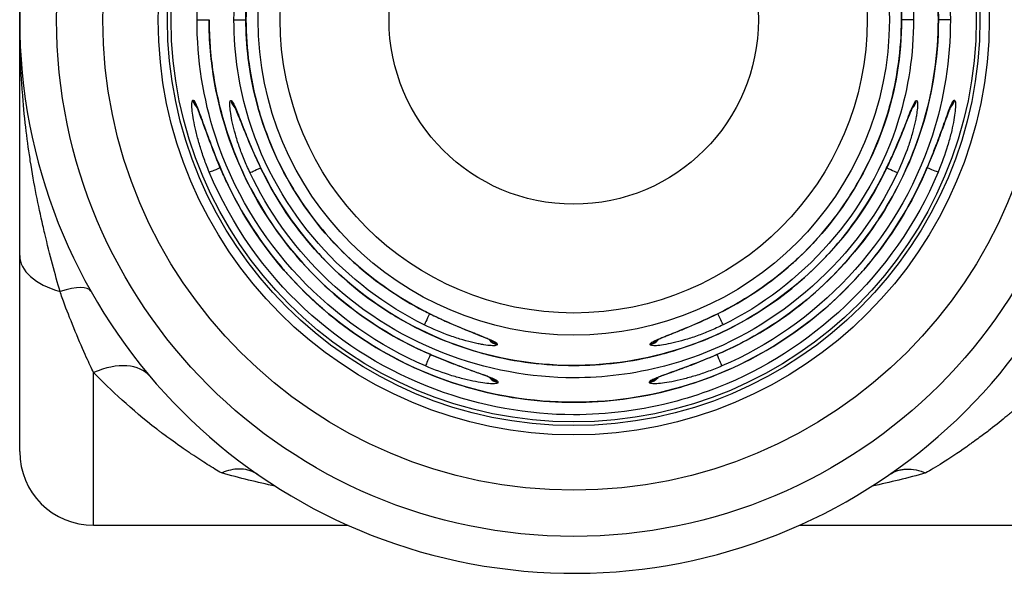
# Model space of a CAD drawing. Header units: inches. Extents: x 0 to 6721, y -3375 to 1330.
# Tile 155 of 196: x 4574.39 to 4587.72, y 306.09 to 313.59. Entities that reach past the tile are written whole.
import ezdxf

# ---------------------------------------------------------------- set-up
doc = ezdxf.new("R2010")
doc.units = ezdxf.units.IN
doc.header["$MEASUREMENT"] = 0
doc.layers.add('可見 (ISO)', color=7, linetype='Continuous', lineweight=25)
doc.layers.add('窄部可見 (ISO)', color=7, linetype='Continuous', lineweight=25)

msp = doc.modelspace()

# ---------------------------------------------------------------- linework, layer by layer
at = {"layer": '可見 (ISO)'}
for p, q in [((4574.387, 313.595), (4574.387, 316.79)), ((4576.788, 313.595), (4576.95, 313.595)), ((4577.288, 313.595), (4577.449, 313.595)), ((4577.45, 313.595), (4577.449, 313.595)), ((4586.325, 313.595), (4586.324, 313.595)), ((4586.487, 313.595), (4586.325, 313.595)), ((4586.824, 313.595), (4586.823, 313.595)), ((4586.986, 313.595), (4586.824, 313.595)), ((4576.942, 312.345), (4576.942, 312.345)), ((4586.466, 312.401), (4586.466, 312.401)), ((4586.832, 312.345), (4586.832, 312.345)), ((4574.387, 307.745), (4574.387, 310.399)), ((4580.752, 309.262), (4580.752, 309.262)), ((4580.703, 308.89), (4580.703, 308.89)), ((4583.071, 308.89), (4583.071, 308.89)), ((4580.763, 308.747), (4580.763, 308.747)), ((4575.387, 306.745), (4578.833, 306.745)), ((4584.941, 306.745), (4592.187, 306.745))]:
    msp.add_line(p, q, dxfattribs=at)
for radius in [7, 6.375, 5.625, 5.5, 5.45, 2.5]:
    msp.add_circle((4581.887, 313.595), radius, dxfattribs=at)
for centre, radius, start, end in [((4581.887, 313.595), 7.5, 10.3509, 349.6491), ((4575.387, 307.745), 1, 180, 270)]:
    msp.add_arc(centre, radius, start, end, dxfattribs=at)
for points, knots in [([(4583.9, 318.099), (4584.384, 317.883), (4584.838, 317.584), (4585.622, 316.862), (4585.961, 316.43), (4586.474, 315.491), (4586.656, 314.972), (4586.798, 314.165), (4586.823, 313.879), (4586.824, 313.595)], [0, 0, 0, 0, 0.1590061, 0.1590061, 0.3195487, 0.3195487, 0.4801, 0.4801, 0.5655158, 0.5655158, 0.5655158, 0.5655158]), ([(4577.449, 313.595), (4577.45, 314.072), (4577.529, 314.555), (4577.836, 315.463), (4578.067, 315.9), (4578.651, 316.665), (4579.01, 317.004), (4579.553, 317.37), (4579.703, 317.458), (4579.856, 317.537)], [0, 0, 0, 0, 0.143201, 0.143201, 0.2875505, 0.2875505, 0.4319259, 0.4319259, 0.4838829, 0.4838829, 0.4838829, 0.4838829]), ([(4583.918, 317.537), (4584.342, 317.319), (4584.735, 317.028), (4585.402, 316.341), (4585.685, 315.936), (4586.099, 315.068), (4586.237, 314.593), (4586.314, 313.943), (4586.325, 313.768), (4586.325, 313.595)], [0, 0, 0, 0, 0.1430279, 0.1430279, 0.2873367, 0.2873367, 0.4316977, 0.4316977, 0.4838857, 0.4838857, 0.4838857, 0.4838857]), ([(4574.387, 310.399), (4574.387, 310.473), (4574.387, 310.563), (4574.387, 310.671), (4574.387, 310.725), (4574.387, 310.784), (4574.387, 310.846), (4574.387, 310.909), (4574.387, 310.976), (4574.387, 311.047), (4574.387, 311.088), (4574.387, 311.131), (4574.387, 311.173), (4574.387, 311.507), (4574.387, 311.762), (4574.387, 311.939), (4574.387, 311.942), (4574.387, 311.943), (4574.387, 311.947), (4574.387, 312.225), (4574.387, 312.484), (4574.387, 312.724), (4574.387, 312.732), (4574.387, 312.738), (4574.387, 312.747), (4574.387, 312.89), (4574.387, 313.033), (4574.387, 313.174), (4574.387, 313.315), (4574.387, 313.455), (4574.387, 313.595)], [0, 0, 0, 0, 0.109375, 0.109375, 0.109375, 0.164063, 0.164063, 0.164063, 0.21875, 0.21875, 0.21875, 0.25, 0.25, 0.25, 0.496094, 0.496094, 0.496094, 0.5, 0.5, 0.5, 0.742188, 0.742188, 0.742188, 0.75, 0.75, 0.75, 0.875, 0.875, 0.875, 1, 1, 1, 1]), ([(4579.874, 309.092), (4579.39, 309.308), (4578.936, 309.607), (4578.152, 310.328), (4577.814, 310.761), (4577.3, 311.7), (4577.118, 312.218), (4576.976, 313.025), (4576.951, 313.31), (4576.95, 313.595)], [0, 0, 0, 0, 0.1589968, 0.1589968, 0.3195325, 0.3195325, 0.4800844, 0.4800844, 0.5654287, 0.5654287, 0.5654287, 0.5654287]), ([(4579.856, 309.652), (4579.433, 309.87), (4579.039, 310.161), (4578.372, 310.848), (4578.089, 311.253), (4577.675, 312.121), (4577.538, 312.596), (4577.46, 313.246), (4577.45, 313.421), (4577.449, 313.595)], [0, 0, 0, 0, 0.1430279, 0.1430279, 0.2873367, 0.2873367, 0.4316977, 0.4316977, 0.4838857, 0.4838857, 0.4838857, 0.4838857]), ([(4586.824, 313.595), (4586.823, 313.064), (4586.735, 312.527), (4586.395, 311.516), (4586.137, 311.031), (4585.488, 310.18), (4585.088, 309.803), (4584.409, 309.345), (4584.159, 309.206), (4583.9, 309.09)], [0, 0, 0, 0, 0.1592111, 0.1592111, 0.3197947, 0.3197947, 0.480365, 0.480365, 0.5655128, 0.5655128, 0.5655128, 0.5655128]), ([(4586.325, 313.595), (4586.324, 313.117), (4586.245, 312.634), (4585.939, 311.726), (4585.707, 311.289), (4585.123, 310.524), (4584.764, 310.185), (4584.221, 309.82), (4584.072, 309.731), (4583.918, 309.652)], [0, 0, 0, 0, 0.143201, 0.143201, 0.2875505, 0.2875505, 0.4319259, 0.4319259, 0.4838829, 0.4838829, 0.4838829, 0.4838829]), ([(4577.129, 311.528), (4577.08, 311.64), (4577.034, 311.754), (4576.951, 311.969), (4576.913, 312.072), (4576.852, 312.241), (4576.827, 312.31), (4576.8, 312.377), (4576.794, 312.393), (4576.784, 312.413), (4576.781, 312.42), (4576.781, 312.42)], [0, 0, 0, 0, 0.0366262, 0.0366262, 0.073161, 0.073161, 0.1065816, 0.1065816, 0.1201448, 0.1201448, 0.1311498, 0.1311498, 0.1311498, 0.1311498]), ([(4577.683, 311.519), (4577.626, 311.635), (4577.572, 311.754), (4577.477, 311.974), (4577.435, 312.08), (4577.368, 312.249), (4577.341, 312.316), (4577.307, 312.393), (4577.295, 312.417), (4577.295, 312.417)], [0, 0, 0, 0, 0.0386648, 0.0386648, 0.0765489, 0.0765489, 0.1103367, 0.1103367, 0.1331561, 0.1331561, 0.1331561, 0.1331561]), ([(4586.478, 312.415), (4586.478, 312.415), (4586.478, 312.415), (4586.477, 312.413), (4586.474, 312.408), (4586.465, 312.389), (4586.457, 312.372), (4586.435, 312.32), (4586.42, 312.281), (4586.38, 312.181), (4586.353, 312.113), (4586.29, 311.958), (4586.252, 311.868), (4586.174, 311.692), (4586.133, 311.605), (4586.091, 311.519)], [0.0287692, 0.0287692, 0.0287692, 0.0287692, 0.0308179, 0.0308179, 0.0400315, 0.0400315, 0.0547303, 0.0547303, 0.0754546, 0.0754546, 0.1026855, 0.1026855, 0.1337713, 0.1337713, 0.1624404, 0.1624404, 0.1624404, 0.1624404]), ([(4586.993, 312.419), (4586.993, 312.419), (4586.993, 312.419), (4586.992, 312.417), (4586.989, 312.413), (4586.981, 312.395), (4586.974, 312.378), (4586.954, 312.328), (4586.94, 312.29), (4586.904, 312.191), (4586.88, 312.124), (4586.824, 311.971), (4586.79, 311.881), (4586.719, 311.703), (4586.683, 311.615), (4586.645, 311.528)], [0.0293404, 0.0293404, 0.0293404, 0.0293404, 0.0309525, 0.0309525, 0.0399871, 0.0399871, 0.0543878, 0.0543878, 0.0748966, 0.0748966, 0.1018651, 0.1018651, 0.1325501, 0.1325501, 0.1610378, 0.1610378, 0.1610378, 0.1610378]), ([(4586.645, 311.528), (4586.423, 311.017), (4586.113, 310.537), (4585.363, 309.706), (4584.912, 309.346), (4583.931, 308.797), (4583.388, 308.601), (4582.282, 308.395), (4581.705, 308.384), (4580.592, 308.544), (4580.041, 308.718), (4579.038, 309.226), (4578.572, 309.568), (4577.785, 310.372), (4577.454, 310.844), (4577.182, 311.41), (4577.155, 311.469), (4577.129, 311.528)], [0, 0, 0, 0, 0.167078, 0.167078, 0.335772, 0.335772, 0.504451, 0.504451, 0.673164, 0.673164, 0.841893, 0.841893, 1.010627, 1.010627, 1.179352, 1.179352, 1.198802, 1.198802, 1.198802, 1.198802]), ([(4586.091, 311.519), (4585.867, 311.068), (4585.567, 310.648), (4584.853, 309.931), (4584.43, 309.626), (4583.519, 309.173), (4583.02, 309.02), (4582.013, 308.884), (4581.491, 308.899), (4580.493, 309.092), (4580.004, 309.274), (4579.121, 309.778), (4578.716, 310.107), (4578.103, 310.797), (4577.867, 311.147), (4577.683, 311.519)], [0, 0, 0, 0, 0.151089, 0.151089, 0.303542, 0.303542, 0.456022, 0.456022, 0.608536, 0.608536, 0.761041, 0.761041, 0.913496, 0.913496, 1.037978, 1.037978, 1.037978, 1.037978]), ([(4580.767, 309.25), (4580.767, 309.25), (4580.766, 309.25), (4580.764, 309.251), (4580.759, 309.254), (4580.739, 309.264), (4580.722, 309.272), (4580.669, 309.294), (4580.63, 309.31), (4580.528, 309.351), (4580.46, 309.378), (4580.306, 309.441), (4580.216, 309.48), (4580.036, 309.562), (4579.945, 309.606), (4579.856, 309.652)], [0.0284071, 0.0284071, 0.0284071, 0.0284071, 0.0306852, 0.0306852, 0.0399609, 0.0399609, 0.05475, 0.05475, 0.0754396, 0.0754396, 0.1026089, 0.1026089, 0.1336416, 0.1336416, 0.163637, 0.163637, 0.163637, 0.163637]), ([(4583.918, 309.652), (4583.8, 309.591), (4583.677, 309.534), (4583.451, 309.434), (4583.343, 309.39), (4583.213, 309.337), (4583.177, 309.323), (4583.091, 309.288), (4583.046, 309.269), (4583.013, 309.253), (4583.006, 309.249), (4583.006, 309.249)], [0, 0, 0, 0, 0.0398539, 0.0398539, 0.078478, 0.078478, 0.0951556, 0.0951556, 0.1235619, 0.1235619, 0.1351343, 0.1351343, 0.1351343, 0.1351343]), ([(4580.778, 308.736), (4580.778, 308.736), (4580.778, 308.736), (4580.776, 308.737), (4580.771, 308.739), (4580.753, 308.748), (4580.736, 308.755), (4580.685, 308.775), (4580.647, 308.789), (4580.547, 308.825), (4580.48, 308.849), (4580.327, 308.906), (4580.237, 308.94), (4580.057, 309.012), (4579.965, 309.051), (4579.874, 309.092)], [0.0290424, 0.0290424, 0.0290424, 0.0290424, 0.0308309, 0.0308309, 0.0399034, 0.0399034, 0.0543554, 0.0543554, 0.0747933, 0.0747933, 0.1016498, 0.1016498, 0.1321965, 0.1321965, 0.1618882, 0.1618882, 0.1618882, 0.1618882]), ([(4583.9, 309.09), (4583.786, 309.039), (4583.669, 308.991), (4583.451, 308.906), (4583.345, 308.867), (4583.175, 308.805), (4583.106, 308.78), (4583.038, 308.753), (4583.022, 308.746), (4583.002, 308.737), (4582.995, 308.734), (4582.995, 308.734)], [0, 0, 0, 0, 0.0373786, 0.0373786, 0.0744383, 0.0744383, 0.10791, 0.10791, 0.121387, 0.121387, 0.1323603, 0.1323603, 0.1323603, 0.1323603]), ([(4577.615, 307.43), (4577.548, 307.477), (4577.47, 307.502), (4577.311, 307.51), (4577.233, 307.497), (4577.142, 307.464), (4577.13, 307.459), (4577.119, 307.454)], [0.00000157, 0.00000157, 0.00000157, 0.00000157, 0.03773377, 0.03773377, 0.07068367, 0.07068367, 0.07542641, 0.07542641, 0.07542641, 0.07542641]), ([(4586.159, 307.43), (4586.197, 307.456), (4586.237, 307.475), (4586.276, 307.487), (4586.296, 307.493), (4586.315, 307.498), (4586.334, 307.501), (4586.343, 307.502), (4586.353, 307.504), (4586.362, 307.505), (4586.367, 307.505), (4586.371, 307.505), (4586.376, 307.506), (4586.38, 307.506), (4586.384, 307.506), (4586.389, 307.507), (4586.475, 307.51), (4586.567, 307.491), (4586.655, 307.454)], [0, 0, 0, 0, 0.25, 0.25, 0.25, 0.375, 0.375, 0.375, 0.4375, 0.4375, 0.4375, 0.46875, 0.46875, 0.46875, 0.5, 0.5, 0.5, 0.9999987, 0.9999987, 0.9999987, 0.9999987])]:
    msp.add_open_spline(points, degree=3, knots=knots, dxfattribs=at)
for points in [[(4576.793, 312.404), (4576.793, 312.404), (4576.793, 312.404), (4576.793, 312.404)], [(4577.306, 312.404), (4577.306, 312.404), (4577.306, 312.404), (4577.307, 312.404)], [(4583.022, 309.261), (4583.022, 309.261), (4583.022, 309.262), (4583.022, 309.262)], [(4583.011, 308.745), (4583.011, 308.746), (4583.012, 308.746), (4583.012, 308.746)], [(4586.267, 307.484), (4586.27, 307.485), (4586.273, 307.486), (4586.276, 307.487)]]:
    msp.add_open_spline(points, degree=3, dxfattribs=at)
at = {"layer": '窄部可見 (ISO)'}
for p, q in [((4576.733, 312.503), (4576.736, 312.503)), ((4577.245, 312.499), (4577.248, 312.499)), ((4586.526, 312.499), (4586.529, 312.499)), ((4587.039, 312.503), (4587.041, 312.503)), ((4576.944, 312.337), (4576.944, 312.337)), ((4577.464, 312.328), (4577.464, 312.328)), ((4586.48, 312.431), (4586.48, 312.431)), ((4586.83, 312.337), (4586.83, 312.337)), ((4580.799, 309.24), (4580.799, 309.24)), ((4580.85, 309.203), (4580.85, 309.191)), ((4582.924, 309.191), (4582.924, 309.203)), ((4580.699, 308.891), (4580.699, 308.891)), ((4583.076, 308.891), (4583.076, 308.891)), ((4575.387, 306.745), (4575.387, 308.815)), ((4580.817, 308.724), (4580.817, 308.724)), ((4580.862, 308.69), (4580.862, 308.677)), ((4582.912, 308.677), (4582.912, 308.689)), ((4577.916, 307.232), (4577.916, 307.232)), ((4585.859, 307.232), (4585.859, 307.232))]:
    msp.add_line(p, q, dxfattribs=at)
for radius in [4.273, 3.974]:
    msp.add_circle((4581.887, 313.595), radius, dxfattribs=at)
for centre, major_axis, ratio, start_param, end_param in [((4576.928, 312.545), (0, -0.2), 0.996402, 4.920302, 5.524144), ((4576.931, 312.545), (0, -0.2), 0.996402, 4.920419, 5.487322), ((4577.439, 312.545), (0, -0.2), 0.996365, 4.943408, 5.544837), ((4577.442, 312.545), (0, -0.2), 0.996365, 4.943553, 5.507834), ((4586.335, 312.545), (0, -0.2), 0.996365, 0.7326, 1.339777), ((4586.332, 312.545), (0, -0.2), 0.996365, 0.769079, 1.339632), ((4586.846, 312.545), (0, -0.2), 0.996402, 0.753733, 1.362884), ((4586.844, 312.545), (0, -0.2), 0.996402, 0.790029, 1.362766), ((4577.138, 311.608), (-0.185, -0.077), 0.012887, 0.083029, 1.373176), ((4577.313, 311.608), (-0.183, -0.08), 0.012801, 6.200157, 6.283185), ((4577.313, 311.608), (0.183, 0.08), 0.012801, 4.107226, 4.107798), ((4577.684, 311.608), (-0.181, -0.085), 0.01263, 0.083028, 1.373043), ((4577.863, 311.608), (-0.179, -0.089), 0.012513, 6.200157, 6.283185), ((4577.863, 311.608), (0.179, 0.089), 0.012513, 4.109653, 4.110016), ((4585.912, 311.608), (-0.179, 0.089), 0.012513, 2.173169, 2.173533), ((4585.912, 311.608), (0.179, -0.089), 0.012513, 0, 0.083028), ((4586.09, 311.608), (0.181, -0.085), 0.01263, 4.910395, 6.200157), ((4586.462, 311.608), (-0.183, 0.08), 0.012801, 2.175387, 2.175959), ((4586.462, 311.608), (0.183, -0.08), 0.012801, 0, 0.083029), ((4586.637, 311.608), (0.185, -0.077), 0.012887, 4.910189, 6.200157), ((4575.387, 310.399), (-1, 0), 0.546227, 0, 1.099881), ((4574.48, 309.426), (0.871, 0.49), 0.260824, 0, 0.883914), ((4579.948, 309.83), (-0.092, -0.178), 0.001363, 0, 0.083022), ((4583.826, 309.83), (0.092, -0.178), 0.001363, 6.200166, 6.283185), ((4579.951, 309.64), (-0.088, -0.18), 0.001699, 4.873893, 6.200163), ((4583.823, 309.64), (0.088, -0.18), 0.001699, 0.083022, 1.409648), ((4580.896, 309.385), (-0.2, -0.003), 0.996341, 0.633651, 1.326423), ((4580.896, 309.396), (-0.2, -0.003), 0.99634, 0.757265, 1.325799), ((4582.878, 309.385), (0.2, -0.003), 0.996341, 4.956762, 5.644392), ((4582.878, 309.396), (0.2, -0.003), 0.99634, 4.957386, 5.519132), ((4579.956, 309.274), (0.082, 0.183), 0.000842, 2.204766, 2.205264), ((4583.818, 309.273), (-0.082, 0.183), 0.002267, 4.085688, 4.086183), ((4579.956, 309.274), (-0.082, -0.183), 0.000842, 0, 0.083022), ((4579.958, 309.087), (-0.079, -0.184), 0.002534, 4.86086, 6.200163), ((4583.816, 309.087), (0.079, -0.184), 0.002534, 0.083022, 1.416201), ((4583.818, 309.273), (0.082, -0.183), 0.002267, 6.200166, 6.283185), ((4575.387, 308.117), (0.765, 0.644), 0.597343, 0, 1.104471), ((4580.903, 308.872), (-0.2, -0.003), 0.996385, 0.632976, 1.352181), ((4580.903, 308.885), (-0.2, -0.003), 0.996384, 0.780625, 1.351565), ((4582.871, 308.872), (0.2, -0.003), 0.996385, 4.931005, 5.632755), ((4582.871, 308.884), (0.2, -0.003), 0.996384, 4.931557, 5.496361)]:
    msp.add_ellipse(centre, major_axis=major_axis, ratio=ratio, start_param=start_param, end_param=end_param, dxfattribs=at)
for points, knots in [([(4576.788, 313.595), (4576.787, 314.136), (4576.873, 314.665), (4577.032, 315.159), (4577.508, 316.64), (4578.637, 317.754), (4579.88, 318.286)], [0, 0, 0, 0, 0.25, 0.25, 0.25, 1, 1, 1, 1]), ([(4583.894, 318.286), (4585.137, 317.754), (4586.266, 316.64), (4586.742, 315.159), (4586.901, 314.665), (4586.987, 314.136), (4586.986, 313.595)], [0, 0, 0, 0, 0.75, 0.75, 0.75, 1, 1, 1, 1]), ([(4586.823, 313.595), (4586.822, 314.067), (4586.754, 314.531), (4586.627, 314.967), (4586.615, 315.007), (4586.603, 315.047), (4586.59, 315.087), (4586.456, 315.509), (4586.267, 315.905), (4586.037, 316.263), (4586.01, 316.304), (4585.983, 316.345), (4585.955, 316.386), (4585.708, 316.745), (4585.419, 317.064), (4585.102, 317.336), (4585.075, 317.359), (4585.048, 317.382), (4585.021, 317.404), (4584.672, 317.691), (4584.292, 317.923), (4583.9, 318.098)], [0, 0, 0, 0, 0.228986, 0.228986, 0.228986, 0.25, 0.25, 0.25, 0.473989, 0.473989, 0.473989, 0.5, 0.5, 0.5, 0.730417, 0.730417, 0.730417, 0.75, 0.75, 0.75, 1, 1, 1, 1]), ([(4577.288, 313.595), (4577.287, 314.062), (4577.358, 314.519), (4577.49, 314.947), (4577.883, 316.231), (4578.818, 317.216), (4579.863, 317.728)], [0, 0, 0, 0, 0.25, 0.25, 0.25, 1, 1, 1, 1]), ([(4583.911, 317.728), (4584.956, 317.216), (4585.891, 316.231), (4586.285, 314.947), (4586.416, 314.519), (4586.487, 314.062), (4586.487, 313.595)], [0, 0, 0, 0, 0.75, 0.75, 0.75, 1, 1, 1, 1]), ([(4579.857, 317.537), (4579.53, 317.369), (4579.216, 317.155), (4578.929, 316.898), (4578.906, 316.877), (4578.883, 316.856), (4578.86, 316.835), (4578.6, 316.592), (4578.363, 316.312), (4578.161, 315.999), (4578.137, 315.963), (4578.114, 315.926), (4578.092, 315.89), (4577.904, 315.578), (4577.75, 315.237), (4577.64, 314.875), (4577.63, 314.84), (4577.62, 314.805), (4577.61, 314.77), (4577.507, 314.396), (4577.451, 313.999), (4577.45, 313.595)], [0, 0, 0, 0, 0.25, 0.25, 0.25, 0.269969, 0.269969, 0.269969, 0.5, 0.5, 0.5, 0.526492, 0.526492, 0.526492, 0.75, 0.75, 0.75, 0.771372, 0.771372, 0.771372, 1, 1, 1, 1]), ([(4586.324, 313.595), (4586.324, 313.999), (4586.268, 314.396), (4586.164, 314.77), (4586.155, 314.805), (4586.144, 314.84), (4586.134, 314.875), (4586.024, 315.237), (4585.87, 315.578), (4585.682, 315.89), (4585.66, 315.926), (4585.637, 315.963), (4585.614, 315.999), (4585.412, 316.312), (4585.174, 316.592), (4584.914, 316.835), (4584.891, 316.856), (4584.868, 316.877), (4584.845, 316.898), (4584.558, 317.155), (4584.244, 317.369), (4583.917, 317.537)], [0, 0, 0, 0, 0.228628, 0.228628, 0.228628, 0.25, 0.25, 0.25, 0.473508, 0.473508, 0.473508, 0.5, 0.5, 0.5, 0.730031, 0.730031, 0.730031, 0.75, 0.75, 0.75, 1, 1, 1, 1]), ([(4574.387, 313.595), (4574.387, 313.615), (4574.387, 313.64), (4574.387, 313.669), (4574.387, 313.676), (4574.387, 313.682), (4574.387, 313.689), (4574.388, 313.702), (4574.388, 313.716), (4574.388, 313.73), (4574.388, 313.787), (4574.389, 313.856), (4574.391, 313.937), (4574.393, 314.018), (4574.397, 314.111), (4574.401, 314.216), (4574.404, 314.268), (4574.407, 314.324), (4574.41, 314.382), (4574.412, 314.411), (4574.414, 314.441), (4574.416, 314.472), (4574.417, 314.487), (4574.418, 314.502), (4574.419, 314.518), (4574.42, 314.526), (4574.42, 314.534), (4574.421, 314.542), (4574.421, 314.546), (4574.422, 314.55), (4574.422, 314.554), (4574.422, 314.558), (4574.423, 314.563), (4574.423, 314.566), (4574.435, 314.732), (4574.451, 314.893), (4574.469, 315.05), (4574.487, 315.201), (4574.507, 315.349), (4574.529, 315.491), (4574.53, 315.495), (4574.53, 315.499), (4574.531, 315.505), (4574.581, 315.824), (4574.64, 316.117), (4574.701, 316.384), (4574.71, 316.42), (4574.718, 316.455), (4574.726, 316.49), (4574.796, 316.784), (4574.868, 317.046), (4574.933, 317.277)], [0.0002441, 0.0002441, 0.0002441, 0.0002441, 0.0386869, 0.0386869, 0.0386869, 0.0471077, 0.0471077, 0.0471077, 0.0627289, 0.0627289, 0.0627289, 0.1252136, 0.1252136, 0.1252136, 0.1876984, 0.1876984, 0.1876984, 0.2189407, 0.2189407, 0.2189407, 0.2345619, 0.2345619, 0.2345619, 0.2423725, 0.2423725, 0.2423725, 0.2462778, 0.2462778, 0.2462778, 0.2482305, 0.2482305, 0.2482305, 0.2501831, 0.2501831, 0.2501831, 0.3751526, 0.3751526, 0.3751526, 0.4961549, 0.4961549, 0.4961549, 0.5001221, 0.5001221, 0.5001221, 0.72038, 0.72038, 0.72038, 0.750061, 0.750061, 0.750061, 1, 1, 1, 1]), ([(4574.933, 309.912), (4574.868, 310.143), (4574.796, 310.404), (4574.726, 310.699), (4574.718, 310.734), (4574.71, 310.769), (4574.701, 310.806), (4574.64, 311.072), (4574.581, 311.365), (4574.531, 311.684), (4574.531, 311.688), (4574.53, 311.691), (4574.53, 311.694), (4574.529, 311.7), (4574.528, 311.706), (4574.527, 311.712), (4574.506, 311.85), (4574.486, 311.993), (4574.469, 312.14), (4574.451, 312.296), (4574.435, 312.457), (4574.423, 312.622), (4574.422, 312.633), (4574.421, 312.647), (4574.42, 312.659), (4574.394, 313.015), (4574.387, 313.328), (4574.387, 313.595)], [0, 0, 0, 0, 0.249939, 0.249939, 0.249939, 0.2798297, 0.2798297, 0.2798297, 0.4998779, 0.4998779, 0.4998779, 0.5023794, 0.5023794, 0.5023794, 0.5076885, 0.5076885, 0.5076885, 0.6248474, 0.6248474, 0.6248474, 0.7492415, 0.7492415, 0.7492415, 0.7576275, 0.7576275, 0.7576275, 0.9997559, 0.9997559, 0.9997559, 0.9997559]), ([(4579.88, 308.904), (4578.637, 309.435), (4577.508, 310.549), (4577.032, 312.03), (4576.873, 312.524), (4576.787, 313.053), (4576.788, 313.595)], [0, 0, 0, 0, 0.75, 0.75, 0.75, 1, 1, 1, 1]), ([(4576.951, 313.595), (4576.951, 313.564), (4576.952, 313.529), (4576.953, 313.463), (4576.956, 313.365), (4576.97, 313.137), (4576.993, 312.944), (4577.055, 312.564), (4577.115, 312.317), (4577.346, 311.603), (4577.568, 311.164), (4578.109, 310.389), (4578.428, 310.051), (4579.119, 309.489), (4579.492, 309.263), (4579.875, 309.092)], [0.0000003, 0.0000003, 0.0000003, 0.0000003, 0.015625, 0.015625, 0.03125, 0.0625, 0.125, 0.125, 0.25, 0.25, 0.5, 0.5, 0.75, 0.75, 1, 1, 1, 1]), ([(4579.863, 309.461), (4578.818, 309.973), (4577.883, 310.958), (4577.49, 312.242), (4577.358, 312.67), (4577.287, 313.127), (4577.288, 313.595)], [0, 0, 0, 0, 0.75, 0.75, 0.75, 1, 1, 1, 1]), ([(4577.45, 313.595), (4577.451, 313.19), (4577.507, 312.794), (4577.61, 312.419), (4577.62, 312.384), (4577.63, 312.349), (4577.64, 312.314), (4577.75, 311.952), (4577.904, 311.611), (4578.092, 311.3), (4578.114, 311.263), (4578.137, 311.226), (4578.161, 311.19), (4578.363, 310.877), (4578.6, 310.597), (4578.86, 310.354), (4578.883, 310.333), (4578.906, 310.312), (4578.929, 310.291), (4579.216, 310.034), (4579.53, 309.821), (4579.857, 309.652)], [0, 0, 0, 0, 0.228628, 0.228628, 0.228628, 0.25, 0.25, 0.25, 0.473508, 0.473508, 0.473508, 0.5, 0.5, 0.5, 0.730031, 0.730031, 0.730031, 0.75, 0.75, 0.75, 1, 1, 1, 1]), ([(4586.986, 313.595), (4586.987, 313.053), (4586.901, 312.524), (4586.742, 312.03), (4586.266, 310.549), (4585.137, 309.435), (4583.894, 308.904)], [0, 0, 0, 0, 0.25, 0.25, 0.25, 1, 1, 1, 1]), ([(4583.9, 309.091), (4584.292, 309.266), (4584.672, 309.498), (4585.021, 309.785), (4585.048, 309.807), (4585.075, 309.83), (4585.102, 309.853), (4585.419, 310.125), (4585.708, 310.444), (4585.955, 310.803), (4585.983, 310.844), (4586.01, 310.885), (4586.037, 310.926), (4586.267, 311.284), (4586.456, 311.68), (4586.59, 312.102), (4586.603, 312.142), (4586.615, 312.182), (4586.627, 312.222), (4586.754, 312.658), (4586.822, 313.122), (4586.823, 313.595)], [0, 0, 0, 0, 0.25, 0.25, 0.25, 0.269583, 0.269583, 0.269583, 0.5, 0.5, 0.5, 0.526011, 0.526011, 0.526011, 0.75, 0.75, 0.75, 0.771014, 0.771014, 0.771014, 1, 1, 1, 1]), ([(4586.487, 313.595), (4586.487, 313.127), (4586.416, 312.67), (4586.285, 312.242), (4585.891, 310.958), (4584.956, 309.973), (4583.911, 309.461)], [0, 0, 0, 0, 0.25, 0.25, 0.25, 1, 1, 1, 1]), ([(4583.917, 309.652), (4584.244, 309.821), (4584.558, 310.034), (4584.845, 310.291), (4584.868, 310.312), (4584.891, 310.333), (4584.914, 310.354), (4585.174, 310.597), (4585.412, 310.877), (4585.614, 311.19), (4585.637, 311.226), (4585.66, 311.263), (4585.682, 311.3), (4585.87, 311.611), (4586.024, 311.952), (4586.134, 312.314), (4586.144, 312.349), (4586.155, 312.384), (4586.164, 312.419), (4586.268, 312.794), (4586.324, 313.19), (4586.324, 313.595)], [0, 0, 0, 0, 0.25, 0.25, 0.25, 0.269969, 0.269969, 0.269969, 0.5, 0.5, 0.5, 0.526492, 0.526492, 0.526492, 0.75, 0.75, 0.75, 0.771372, 0.771372, 0.771372, 1, 1, 1, 1]), ([(4576.954, 311.531), (4576.928, 311.592), (4576.905, 311.652), (4576.873, 311.741), (4576.863, 311.771), (4576.844, 311.829), (4576.835, 311.856), (4576.808, 311.945), (4576.793, 312.001), (4576.766, 312.107), (4576.756, 312.155), (4576.729, 312.298), (4576.72, 312.371), (4576.717, 312.477), (4576.722, 312.503), (4576.733, 312.503)], [0, 0, 0, 0, 0.125, 0.125, 0.1875, 0.1875, 0.25, 0.25, 0.375, 0.375, 0.5, 0.5, 0.75, 0.75, 1, 1, 1, 1]), ([(4576.736, 312.503), (4576.741, 312.503), (4576.748, 312.496), (4576.765, 312.469), (4576.775, 312.448), (4576.797, 312.395), (4576.809, 312.363), (4576.837, 312.289), (4576.852, 312.245), (4576.885, 312.153), (4576.903, 312.104), (4576.932, 312.025), (4576.942, 311.998), (4576.963, 311.942), (4576.974, 311.912), (4577.028, 311.77), (4577.076, 311.651), (4577.13, 311.528)], [0, 0, 0, 0, 0.125, 0.125, 0.25, 0.25, 0.375, 0.375, 0.5, 0.5, 0.625, 0.625, 0.6875, 0.6875, 0.75, 0.75, 1, 1, 1, 1]), ([(4577.504, 311.523), (4577.475, 311.583), (4577.449, 311.643), (4577.413, 311.731), (4577.402, 311.761), (4577.38, 311.818), (4577.37, 311.846), (4577.339, 311.934), (4577.322, 311.991), (4577.292, 312.097), (4577.279, 312.146), (4577.247, 312.29), (4577.236, 312.364), (4577.23, 312.472), (4577.234, 312.499), (4577.245, 312.499)], [0, 0, 0, 0, 0.125, 0.125, 0.1875, 0.1875, 0.25, 0.25, 0.375, 0.375, 0.5, 0.5, 0.75, 0.75, 1, 1, 1, 1]), ([(4577.248, 312.499), (4577.254, 312.499), (4577.261, 312.492), (4577.279, 312.464), (4577.29, 312.442), (4577.314, 312.388), (4577.327, 312.356), (4577.349, 312.299), (4577.357, 312.279), (4577.374, 312.236), (4577.384, 312.212), (4577.411, 312.143), (4577.43, 312.093), (4577.462, 312.014), (4577.474, 311.986), (4577.497, 311.93), (4577.509, 311.9), (4577.57, 311.759), (4577.624, 311.641), (4577.684, 311.52)], [0, 0, 0, 0, 0.125, 0.125, 0.25, 0.25, 0.375, 0.375, 0.4375, 0.4375, 0.5, 0.5, 0.625, 0.625, 0.6875, 0.6875, 0.75, 0.75, 1, 1, 1, 1]), ([(4586.09, 311.52), (4586.12, 311.581), (4586.149, 311.641), (4586.19, 311.729), (4586.203, 311.758), (4586.228, 311.816), (4586.24, 311.844), (4586.278, 311.932), (4586.301, 311.988), (4586.333, 312.067), (4586.344, 312.093), (4586.363, 312.143), (4586.372, 312.166), (4586.401, 312.238), (4586.417, 312.281), (4586.447, 312.356), (4586.461, 312.388), (4586.497, 312.471), (4586.514, 312.499), (4586.526, 312.499)], [0, 0, 0, 0, 0.125, 0.125, 0.1875, 0.1875, 0.25, 0.25, 0.375, 0.375, 0.4375, 0.4375, 0.5, 0.5, 0.625, 0.625, 0.75, 0.75, 1, 1, 1, 1]), ([(4586.529, 312.499), (4586.534, 312.499), (4586.538, 312.492), (4586.543, 312.465), (4586.543, 312.444), (4586.54, 312.391), (4586.536, 312.359), (4586.527, 312.303), (4586.524, 312.283), (4586.516, 312.24), (4586.511, 312.216), (4586.495, 312.146), (4586.482, 312.096), (4586.46, 312.017), (4586.452, 311.989), (4586.434, 311.933), (4586.424, 311.903), (4586.375, 311.762), (4586.328, 311.644), (4586.27, 311.523)], [0, 0, 0, 0, 0.125, 0.125, 0.25, 0.25, 0.375, 0.375, 0.4375, 0.4375, 0.5, 0.5, 0.625, 0.625, 0.6875, 0.6875, 0.75, 0.75, 1, 1, 1, 1]), ([(4586.645, 311.528), (4586.671, 311.59), (4586.697, 311.65), (4586.745, 311.769), (4586.767, 311.826), (4586.812, 311.943), (4586.833, 311.999), (4586.871, 312.104), (4586.889, 312.152), (4586.923, 312.247), (4586.938, 312.29), (4586.965, 312.364), (4586.977, 312.395), (4587.011, 312.476), (4587.027, 312.503), (4587.039, 312.503)], [0, 0, 0, 0, 0.125, 0.125, 0.25, 0.25, 0.375, 0.375, 0.5, 0.5, 0.625, 0.625, 0.75, 0.75, 1, 1, 1, 1]), ([(4587.041, 312.503), (4587.052, 312.503), (4587.058, 312.476), (4587.055, 312.398), (4587.052, 312.366), (4587.043, 312.292), (4587.036, 312.248), (4587.018, 312.156), (4587.008, 312.106), (4586.988, 312.027), (4586.981, 312), (4586.965, 311.944), (4586.957, 311.914), (4586.914, 311.772), (4586.871, 311.653), (4586.82, 311.531)], [0, 0, 0, 0, 0.25, 0.25, 0.375, 0.375, 0.5, 0.5, 0.625, 0.625, 0.6875, 0.6875, 0.75, 0.75, 1, 1, 1, 1]), ([(4590.249, 312.262), (4590.191, 311.986), (4590.115, 311.71), (4590.019, 311.437), (4589.972, 311.301), (4589.92, 311.165), (4589.863, 311.03), (4589.834, 310.962), (4589.805, 310.895), (4589.774, 310.828), (4589.758, 310.795), (4589.743, 310.762), (4589.727, 310.728), (4589.719, 310.712), (4589.711, 310.695), (4589.703, 310.678), (4589.699, 310.67), (4589.694, 310.662), (4589.69, 310.654), (4589.686, 310.645), (4589.682, 310.636), (4589.678, 310.629), (4589.564, 310.4), (4589.434, 310.172), (4589.288, 309.947), (4589.284, 309.941), (4589.281, 309.935), (4589.277, 309.93), (4589.207, 309.823), (4589.134, 309.716), (4589.057, 309.611), (4589.017, 309.555), (4588.975, 309.5), (4588.933, 309.445), (4588.911, 309.418), (4588.89, 309.391), (4588.868, 309.363), (4588.857, 309.35), (4588.847, 309.336), (4588.836, 309.322), (4588.83, 309.316), (4588.825, 309.309), (4588.819, 309.302), (4588.816, 309.298), (4588.813, 309.294), (4588.81, 309.29), (4588.807, 309.287), (4588.804, 309.284), (4588.802, 309.282), (4588.663, 309.111), (4588.506, 308.936), (4588.332, 308.76), (4588.32, 308.747), (4588.308, 308.735), (4588.296, 308.723), (4588.22, 308.647), (4588.141, 308.571), (4588.059, 308.495), (4588.011, 308.45), (4587.962, 308.406), (4587.912, 308.363), (4587.887, 308.341), (4587.862, 308.319), (4587.836, 308.297), (4587.824, 308.286), (4587.811, 308.275), (4587.798, 308.264), (4587.791, 308.259), (4587.785, 308.253), (4587.778, 308.248), (4587.775, 308.245), (4587.772, 308.242), (4587.769, 308.24), (4587.765, 308.237), (4587.761, 308.233), (4587.759, 308.232), (4587.756, 308.229), (4587.752, 308.226), (4587.749, 308.223), (4587.687, 308.172), (4587.613, 308.112), (4587.526, 308.045), (4587.48, 308.009), (4587.431, 307.972), (4587.378, 307.933), (4587.351, 307.913), (4587.324, 307.893), (4587.296, 307.873), (4587.281, 307.862), (4587.267, 307.852), (4587.253, 307.842), (4587.238, 307.831), (4587.224, 307.822), (4587.208, 307.81), (4586.955, 307.633), (4586.771, 307.523), (4586.655, 307.454)], [0, 0, 0, 0, 0.125, 0.125, 0.125, 0.1875, 0.1875, 0.1875, 0.21875, 0.21875, 0.21875, 0.234375, 0.234375, 0.234375, 0.2421875, 0.2421875, 0.2421875, 0.2460937, 0.2460937, 0.2460937, 0.25, 0.25, 0.25, 0.375, 0.375, 0.375, 0.3780751, 0.3780751, 0.3780751, 0.4375, 0.4375, 0.4375, 0.46875, 0.46875, 0.46875, 0.484375, 0.484375, 0.484375, 0.4921875, 0.4921875, 0.4921875, 0.4960938, 0.4960938, 0.4960938, 0.4982063, 0.4982063, 0.4982063, 0.5, 0.5, 0.5, 0.625, 0.625, 0.625, 0.6336721, 0.6336721, 0.6336721, 0.6875, 0.6875, 0.6875, 0.71875, 0.71875, 0.71875, 0.734375, 0.734375, 0.734375, 0.7421875, 0.7421875, 0.7421875, 0.7460938, 0.7460938, 0.7460938, 0.7480469, 0.7480469, 0.7480469, 0.75, 0.75, 0.75, 0.7532095, 0.7532095, 0.7532095, 0.8125, 0.8125, 0.8125, 0.84375, 0.84375, 0.84375, 0.859375, 0.859375, 0.859375, 0.8671875, 0.8671875, 0.8671875, 0.875, 0.875, 0.875, 1, 1, 1, 1]), ([(4586.82, 311.531), (4586.226, 310.106), (4585.064, 309.096), (4583.848, 308.616), (4583.66, 308.542), (4583.471, 308.479), (4583.281, 308.428), (4582.809, 308.301), (4582.336, 308.243), (4581.883, 308.243), (4580.672, 308.244), (4579.308, 308.684), (4578.24, 309.681), (4577.709, 310.176), (4577.257, 310.804), (4576.954, 311.531)], [0, 0, 0, 0, 0.324773, 0.324773, 0.324773, 0.375, 0.375, 0.375, 0.5, 0.5, 0.5, 0.834128, 0.834128, 0.834128, 1, 1, 1, 1]), ([(4577.13, 311.528), (4577.335, 311.056), (4577.606, 310.628), (4577.921, 310.254), (4577.952, 310.217), (4577.985, 310.18), (4578.017, 310.144), (4578.327, 309.797), (4578.675, 309.501), (4579.043, 309.26), (4579.098, 309.224), (4579.154, 309.189), (4579.209, 309.156), (4579.594, 308.924), (4579.998, 308.749), (4580.403, 308.628), (4580.451, 308.614), (4580.498, 308.6), (4580.546, 308.588), (4580.999, 308.466), (4581.453, 308.411), (4581.89, 308.411), (4582.326, 308.412), (4582.779, 308.467), (4583.232, 308.589), (4583.279, 308.601), (4583.325, 308.614), (4583.371, 308.628), (4583.777, 308.749), (4584.182, 308.925), (4584.567, 309.157), (4584.622, 309.19), (4584.677, 309.224), (4584.731, 309.26), (4585.1, 309.502), (4585.448, 309.797), (4585.758, 310.145), (4585.79, 310.181), (4585.822, 310.217), (4585.853, 310.254), (4586.168, 310.628), (4586.439, 311.056), (4586.645, 311.528)], [0, 0, 0, 0, 0.113583, 0.113583, 0.113583, 0.125, 0.125, 0.125, 0.233788, 0.233788, 0.233788, 0.25, 0.25, 0.25, 0.361916, 0.361916, 0.361916, 0.375, 0.375, 0.375, 0.5, 0.5, 0.5, 0.625, 0.625, 0.625, 0.637758, 0.637758, 0.637758, 0.75, 0.75, 0.75, 0.766016, 0.766016, 0.766016, 0.875, 0.875, 0.875, 0.886328, 0.886328, 0.886328, 1, 1, 1, 1]), ([(4586.27, 311.523), (4585.66, 310.228), (4584.527, 309.348), (4583.371, 308.976), (4583.286, 308.949), (4583.202, 308.924), (4583.117, 308.902), (4582.703, 308.793), (4582.287, 308.743), (4581.887, 308.743), (4580.738, 308.743), (4579.449, 309.18), (4578.471, 310.152), (4578.085, 310.535), (4577.751, 310.998), (4577.504, 311.523)], [0, 0, 0, 0, 0.349459, 0.349459, 0.349459, 0.375, 0.375, 0.375, 0.5, 0.5, 0.5, 0.858428, 0.858428, 0.858428, 1, 1, 1, 1]), ([(4577.684, 311.52), (4577.881, 311.121), (4578.131, 310.76), (4578.416, 310.447), (4578.441, 310.418), (4578.467, 310.39), (4578.494, 310.363), (4578.774, 310.069), (4579.085, 309.819), (4579.413, 309.615), (4579.457, 309.589), (4579.501, 309.562), (4579.545, 309.537), (4579.886, 309.34), (4580.242, 309.192), (4580.601, 309.09), (4580.638, 309.079), (4580.675, 309.069), (4580.711, 309.06), (4581.107, 308.957), (4581.504, 308.91), (4581.887, 308.91), (4582.271, 308.91), (4582.667, 308.957), (4583.063, 309.06), (4583.1, 309.069), (4583.136, 309.079), (4583.173, 309.09), (4583.532, 309.192), (4583.889, 309.34), (4584.23, 309.537), (4584.274, 309.562), (4584.317, 309.589), (4584.361, 309.615), (4584.689, 309.819), (4585, 310.069), (4585.281, 310.363), (4585.307, 310.39), (4585.333, 310.418), (4585.359, 310.447), (4585.643, 310.76), (4585.893, 311.121), (4586.09, 311.52)], [0, 0, 0, 0, 0.114632, 0.114632, 0.114632, 0.125, 0.125, 0.125, 0.235389, 0.235389, 0.235389, 0.25, 0.25, 0.25, 0.363358, 0.363358, 0.363358, 0.375, 0.375, 0.375, 0.5, 0.5, 0.5, 0.625, 0.625, 0.625, 0.636634, 0.636634, 0.636634, 0.75, 0.75, 0.75, 0.764607, 0.764607, 0.764607, 0.875, 0.875, 0.875, 0.885367, 0.885367, 0.885367, 1, 1, 1, 1]), ([(4575.387, 308.815), (4575.36, 308.871), (4575.327, 308.94), (4575.289, 309.024), (4575.203, 309.212), (4575.073, 309.526), (4574.999, 309.728), (4574.972, 309.8), (4574.951, 309.862), (4574.933, 309.912)], [0, 0, 0, 0, 0.25, 0.25, 0.25, 0.803276, 0.803276, 0.803276, 1, 1, 1, 1]), ([(4579.857, 309.652), (4579.918, 309.621), (4579.978, 309.591), (4580.067, 309.549), (4580.096, 309.535), (4580.155, 309.509), (4580.182, 309.496), (4580.272, 309.457), (4580.328, 309.433), (4580.409, 309.4), (4580.435, 309.389), (4580.485, 309.369), (4580.509, 309.36), (4580.582, 309.33), (4580.626, 309.313), (4580.703, 309.282), (4580.736, 309.269), (4580.821, 309.232), (4580.85, 309.214), (4580.85, 309.203)], [0, 0, 0, 0, 0.125, 0.125, 0.1875, 0.1875, 0.25, 0.25, 0.375, 0.375, 0.4375, 0.4375, 0.5, 0.5, 0.625, 0.625, 0.75, 0.75, 1, 1, 1, 1]), ([(4582.924, 309.203), (4582.924, 309.208), (4582.932, 309.216), (4582.961, 309.234), (4582.983, 309.244), (4583.038, 309.269), (4583.071, 309.283), (4583.129, 309.306), (4583.15, 309.314), (4583.194, 309.331), (4583.218, 309.341), (4583.289, 309.369), (4583.339, 309.389), (4583.42, 309.422), (4583.447, 309.434), (4583.504, 309.458), (4583.535, 309.471), (4583.677, 309.534), (4583.795, 309.589), (4583.917, 309.652)], [0, 0, 0, 0, 0.125, 0.125, 0.25, 0.25, 0.375, 0.375, 0.4375, 0.4375, 0.5, 0.5, 0.625, 0.625, 0.6875, 0.6875, 0.75, 0.75, 1, 1, 1, 1]), ([(4580.85, 309.191), (4580.85, 309.186), (4580.844, 309.182), (4580.816, 309.177), (4580.795, 309.177), (4580.741, 309.181), (4580.708, 309.184), (4580.651, 309.194), (4580.63, 309.197), (4580.587, 309.206), (4580.563, 309.211), (4580.492, 309.227), (4580.441, 309.24), (4580.361, 309.264), (4580.333, 309.272), (4580.276, 309.291), (4580.245, 309.301), (4580.103, 309.352), (4579.985, 309.402), (4579.863, 309.461)], [0, 0, 0, 0, 0.125, 0.125, 0.25, 0.25, 0.375, 0.375, 0.4375, 0.4375, 0.5, 0.5, 0.625, 0.625, 0.6875, 0.6875, 0.75, 0.75, 1, 1, 1, 1]), ([(4583.911, 309.461), (4583.85, 309.431), (4583.79, 309.404), (4583.701, 309.367), (4583.672, 309.355), (4583.614, 309.332), (4583.587, 309.322), (4583.497, 309.29), (4583.44, 309.272), (4583.332, 309.24), (4583.283, 309.227), (4583.136, 309.194), (4583.061, 309.182), (4582.951, 309.175), (4582.924, 309.18), (4582.924, 309.191)], [0, 0, 0, 0, 0.125, 0.125, 0.1875, 0.1875, 0.25, 0.25, 0.375, 0.375, 0.5, 0.5, 0.75, 0.75, 1, 1, 1, 1]), ([(4579.875, 309.092), (4579.936, 309.065), (4580.027, 309.025), (4580.116, 308.989), (4580.175, 308.966), (4580.203, 308.955), (4580.292, 308.92), (4580.349, 308.899), (4580.455, 308.86), (4580.504, 308.842), (4580.6, 308.807), (4580.644, 308.792), (4580.719, 308.764), (4580.751, 308.752), (4580.834, 308.718), (4580.862, 308.702), (4580.862, 308.69)], [0, 0, 0, 0, 0.125, 0.1875, 0.1875, 0.25, 0.25, 0.375, 0.375, 0.5, 0.5, 0.625, 0.625, 0.75, 0.75, 1, 1, 1, 1]), ([(4582.912, 308.689), (4582.912, 308.695), (4582.919, 308.702), (4582.947, 308.718), (4582.969, 308.728), (4583.023, 308.751), (4583.055, 308.763), (4583.112, 308.784), (4583.132, 308.791), (4583.176, 308.807), (4583.199, 308.815), (4583.27, 308.84), (4583.32, 308.858), (4583.4, 308.888), (4583.427, 308.898), (4583.484, 308.919), (4583.514, 308.931), (4583.657, 308.987), (4583.776, 309.036), (4583.9, 309.091)], [0, 0, 0, 0, 0.125, 0.125, 0.25, 0.25, 0.375, 0.375, 0.4375, 0.4375, 0.5, 0.5, 0.625, 0.625, 0.6875, 0.6875, 0.75, 0.75, 1, 1, 1, 1]), ([(4580.862, 308.677), (4580.863, 308.665), (4580.835, 308.66), (4580.755, 308.663), (4580.723, 308.666), (4580.648, 308.675), (4580.604, 308.682), (4580.51, 308.7), (4580.46, 308.711), (4580.38, 308.731), (4580.352, 308.739), (4580.296, 308.754), (4580.265, 308.763), (4580.122, 308.808), (4580.003, 308.851), (4579.88, 308.904)], [0, 0, 0, 0, 0.25, 0.25, 0.375, 0.375, 0.5, 0.5, 0.625, 0.625, 0.6875, 0.6875, 0.75, 0.75, 1, 1, 1, 1]), ([(4583.894, 308.904), (4583.833, 308.877), (4583.772, 308.853), (4583.683, 308.82), (4583.653, 308.81), (4583.595, 308.79), (4583.567, 308.781), (4583.477, 308.754), (4583.42, 308.738), (4583.313, 308.711), (4583.264, 308.7), (4583.12, 308.672), (4583.046, 308.664), (4582.938, 308.66), (4582.912, 308.666), (4582.912, 308.677)], [0, 0, 0, 0, 0.125, 0.125, 0.1875, 0.1875, 0.25, 0.25, 0.375, 0.375, 0.5, 0.5, 0.75, 0.75, 1, 1, 1, 1]), ([(4577.119, 307.454), (4577.064, 307.487), (4577, 307.525), (4576.927, 307.571), (4576.863, 307.611), (4576.792, 307.657), (4576.714, 307.709), (4576.708, 307.713), (4576.702, 307.717), (4576.697, 307.721), (4576.691, 307.725), (4576.687, 307.728), (4576.68, 307.732), (4576.57, 307.807), (4576.478, 307.873), (4576.405, 307.926), (4576.368, 307.953), (4576.336, 307.977), (4576.309, 307.998), (4576.295, 308.008), (4576.283, 308.018), (4576.272, 308.026), (4576.266, 308.031), (4576.261, 308.035), (4576.256, 308.039), (4576.253, 308.041), (4576.251, 308.043), (4576.248, 308.045), (4576.247, 308.045), (4576.246, 308.046), (4576.245, 308.047), (4576.244, 308.048), (4576.243, 308.048), (4576.243, 308.049), (4576.243, 308.049), (4576.242, 308.049), (4576.242, 308.049), (4576.242, 308.049), (4576.242, 308.049), (4576.241, 308.05), (4575.902, 308.313), (4575.617, 308.576), (4575.387, 308.815)], [0.0000044, 0.0000044, 0.0000044, 0.0000044, 0.125, 0.125, 0.125, 0.234375, 0.234375, 0.234375, 0.2421875, 0.2421875, 0.2421875, 0.25, 0.25, 0.25, 0.375, 0.375, 0.375, 0.4375, 0.4375, 0.4375, 0.46875, 0.46875, 0.46875, 0.484375, 0.484375, 0.484375, 0.4921875, 0.4921875, 0.4921875, 0.4960937, 0.4960937, 0.4960937, 0.4980469, 0.4980469, 0.4980469, 0.4990234, 0.4990234, 0.4990234, 0.5, 0.5, 0.5, 1, 1, 1, 1])]:
    msp.add_open_spline(points, degree=3, knots=knots, dxfattribs=at)
for points in [[(4577.295, 312.43), (4577.295, 312.429), (4577.295, 312.428), (4577.295, 312.428)], [(4582.975, 309.24), (4582.976, 309.241), (4582.977, 309.241), (4582.977, 309.241)], [(4582.963, 308.725), (4582.963, 308.725), (4582.964, 308.726), (4582.965, 308.726)], [(4577.847, 307.276), (4577.608, 307.327), (4577.366, 307.386), (4577.119, 307.454)], [(4586.655, 307.454), (4586.409, 307.386), (4586.166, 307.327), (4585.927, 307.276)]]:
    msp.add_open_spline(points, degree=3, dxfattribs=at)

doc.saveas('drawing.dxf')
